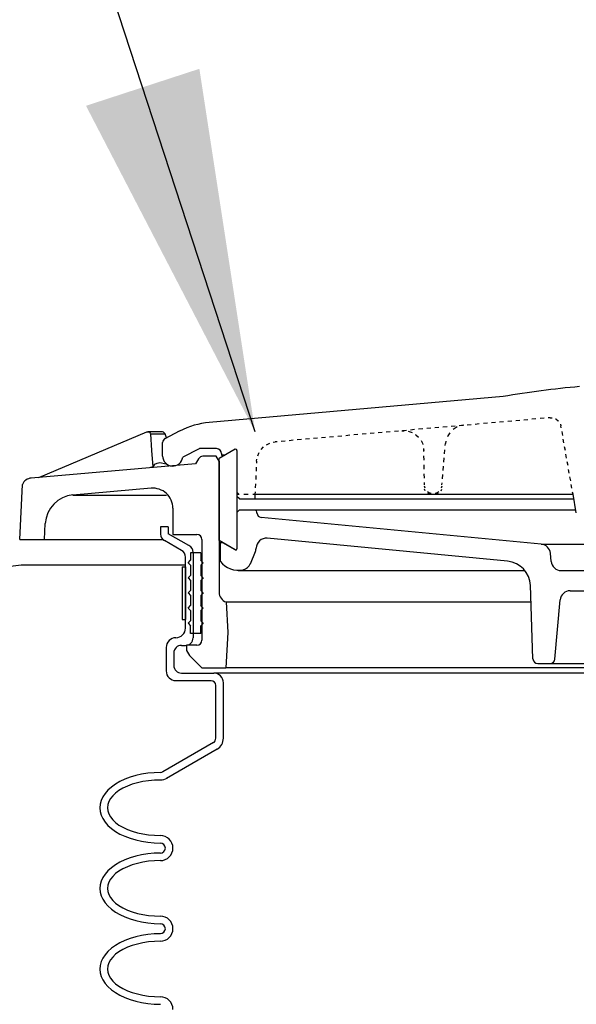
# Model space of a CAD drawing. Extents: x 2893 to 4079, y -406 to 622.
# Tile 39 of 53: x 3445 to 3452, y 497 to 509. Entities that reach past the tile are written whole.
import ezdxf

# ---------------------------------------------------------------- set-up
doc = ezdxf.new("R2010")
doc.units = 0
doc.header["$MEASUREMENT"] = 0
doc.linetypes.add('TANK-SLAB$0$DASHED', pattern=[0.75, 0.5, -0.25])
for name, color, linetype in [('REBAR', 4, 'TANK-SLAB$0$DASHED'), ('SPILL-BUCKET', 1, 'CONTINUOUS'), ('TANK-SLAB', 6, 'CONTINUOUS'), ('TEXT', 3, 'CONTINUOUS')]:
    doc.layers.add(name, color=color, linetype=linetype)
doc.styles.add('SIMPLEX', font='simplex')
doc.dimstyles.new('DIM48', dxfattribs={"dimscale": 48, "dimtxt": 0.09375, "dimasz": 0.09375, "dimexe": 0.0625, "dimexo": 0.0625, "dimgap": 0.0625, "dimtad": 1, "dimdec": 4, "dimzin": 3, "dimdsep": 46, "dimlunit": 4, "dimtxsty": 'SIMPLEX', "dimcen": 0, "dimclrd": 3, "dimclre": 3, "dimclrt": 3, "dimadec": 0, "dimazin": 0, "dimtfac": 1, "dimtdec": 4, "dimtofl": 0, "dimtmove": 2, "dimatfit": 3, "dimfxl": 1, "dimfrac": 2, "dimtolj": 1, "dimtzin": 3, "dimarcsym": 0})

msp = doc.modelspace()

# ---------------------------------------------------------------- linework, layer by layer
at = {"layer": 'REBAR', "const_width": 0.75}
msp.add_lwpolyline([(3445.0544, 497.53689), (3417.01084, 497.53689)], dxfattribs=at)
at = {"layer": 'SPILL-BUCKET', "linetype": 'Continuous'}
for p, q in [((3451.31941, 504.25503), (3447.67311, 503.93304)), ((3451.72562, 503.97675), (3451.67551, 503.97249)), ((3451.82691, 503.98528), (3451.7768, 503.98102)), ((3451.90154, 503.99168), (3451.87702, 503.98955)), ((3451.90154, 503.99168), (3451.925, 503.99062)), ((3451.96871, 503.97889), (3451.97297, 503.97675)), ((3451.97297, 503.97675), (3452.00283, 503.95437)), ((3450.32041, 503.85201), (3450.2703, 503.84775)), ((3450.42063, 503.86161), (3450.37052, 503.85734)), ((3450.52085, 503.87014), (3450.47074, 503.86587)), ((3450.62214, 503.87867), (3450.57203, 503.8744)), ((3450.72236, 503.88826), (3450.67225, 503.884)), ((3450.73515, 503.87227), (3450.69677, 503.84668)), ((3450.74688, 503.87653), (3450.73515, 503.87227)), ((3450.82258, 503.89679), (3450.77247, 503.89253)), ((3450.83004, 503.89999), (3450.80125, 503.89466)), ((3450.9228, 503.90532), (3450.87269, 503.90106)), ((3451.02302, 503.91492), (3450.97291, 503.90959)), ((3451.12324, 503.92345), (3451.07313, 503.91918)), ((3451.22452, 503.93197), (3451.17441, 503.92771)), ((3451.32474, 503.94157), (3451.27463, 503.93624)), ((3451.42496, 503.9501), (3451.37485, 503.94584)), ((3451.52518, 503.95863), (3451.47507, 503.95437)), ((3451.6254, 503.96716), (3451.57529, 503.96289)), ((3452.00283, 503.95437), (3452.00496, 503.9501)), ((3452.02841, 503.91065), (3452.03588, 503.88933)), ((3452.04014, 503.86587), (3452.03588, 503.88933)), ((3445.5589, 503.24856), (3446.89694, 503.8147)), ((3446.89694, 503.8147), (3446.90227, 503.81683)), ((3446.90227, 503.81683), (3446.90867, 503.81683)), ((3446.914, 503.81683), (3446.90867, 503.81683)), ((3446.914, 503.81683), (3446.92253, 503.81576)), ((3447.08459, 503.81683), (3446.914, 503.81683)), ((3446.92253, 503.81576), (3446.93213, 503.81043)), ((3446.93213, 503.81043), (3446.93852, 503.79977)), ((3446.93852, 503.79977), (3446.94172, 503.79018)), ((3446.94172, 503.79018), (3446.95452, 503.58547)), ((3446.94172, 503.79018), (3447.12404, 503.79018)), ((3447.09312, 503.81576), (3447.08459, 503.81683)), ((3447.10378, 503.81256), (3447.09312, 503.81576)), ((3447.11444, 503.80404), (3447.10378, 503.81256)), ((3447.12404, 503.79018), (3447.11444, 503.80404)), ((3447.14216, 503.74326), (3447.12404, 503.79018)), ((3447.12723, 503.7358), (3447.30528, 503.82749)), ((3448.9152, 503.72834), (3448.86509, 503.72407)), ((3449.01542, 503.73687), (3448.96531, 503.7326)), ((3449.11564, 503.74646), (3449.06553, 503.7422)), ((3449.21586, 503.75499), (3449.16575, 503.75073)), ((3449.31608, 503.76352), (3449.26597, 503.75926)), ((3449.41737, 503.77312), (3449.36726, 503.76885)), ((3449.51759, 503.78165), (3449.46748, 503.77738)), ((3449.6178, 503.79018), (3449.5677, 503.78591)), ((3449.71803, 503.79977), (3449.66792, 503.79444)), ((3449.81824, 503.8083), (3449.76814, 503.80404)), ((3449.91847, 503.81683), (3449.86835, 503.81256)), ((3450.01975, 503.82642), (3449.96964, 503.82109)), ((3450.06347, 503.82962), (3450.08905, 503.82962)), ((3450.11997, 503.83496), (3450.06986, 503.83069)), ((3450.13916, 503.82429), (3450.15302, 503.82109)), ((3450.15302, 503.82109), (3450.18821, 503.8083)), ((3450.22019, 503.84348), (3450.17008, 503.83922)), ((3450.23299, 503.78271), (3450.23512, 503.78058)), ((3450.23512, 503.78058), (3450.26923, 503.75073)), ((3450.26923, 503.75073), (3450.2703, 503.74859)), ((3450.63067, 503.76779), (3450.6264, 503.75606)), ((3450.65625, 503.80617), (3450.63067, 503.76779)), ((3452.0572, 503.77205), (3452.04867, 503.81896)), ((3452.07319, 503.67823), (3452.06466, 503.72514)), ((3447.09418, 503.51617), (3447.09418, 503.68249)), ((3447.54837, 503.60679), (3447.34367, 503.50231)), ((3447.76374, 503.60786), (3447.5505, 503.60786)), ((3448.31601, 503.59826), (3448.34693, 503.63025)), ((3448.38318, 503.65584), (3448.39064, 503.66117)), ((3448.39064, 503.66117), (3448.4237, 503.67503)), ((3448.46634, 503.68676), (3448.48873, 503.69102)), ((3448.51325, 503.69315), (3448.48873, 503.69102)), ((3448.61347, 503.70168), (3448.56336, 503.69742)), ((3448.7137, 503.71128), (3448.66358, 503.70595)), ((3448.81498, 503.71981), (3448.76487, 503.71554)), ((3450.30015, 503.70701), (3450.31721, 503.67396)), ((3450.31721, 503.67396), (3450.32148, 503.6601)), ((3450.33214, 503.60999), (3450.33534, 503.5844)), ((3450.60081, 503.64731), (3450.60295, 503.6729)), ((3450.60828, 503.70168), (3450.60295, 503.6729)), ((3452.09025, 503.5844), (3452.08172, 503.63132)), ((3446.95452, 503.58547), (3446.97371, 503.38397)), ((3447.53877, 503.48205), (3447.50359, 503.42128)), ((3447.75841, 503.51297), (3447.59315, 503.51297)), ((3447.79466, 503.45113), (3447.75841, 503.51297)), ((3447.99403, 503.59933), (3447.79466, 503.48418)), ((3447.79466, 502.46813), (3447.79466, 503.48418)), ((3447.82558, 503.54602), (3447.82558, 503.52577)), ((3447.86716, 503.52577), (3447.82558, 503.52577)), ((3447.82558, 503.52577), (3447.86716, 503.52577)), ((3448.01642, 503.58547), (3448.01642, 502.36577)), ((3448.27337, 503.52043), (3448.28616, 503.55242)), ((3448.28616, 503.55242), (3448.29149, 503.56095)), ((3450.33534, 503.57374), (3450.33534, 503.60146)), ((3450.33747, 503.46286), (3450.3364, 503.5183)), ((3450.58269, 503.44154), (3450.58695, 503.49271)), ((3450.59122, 503.54389), (3450.59655, 503.59507)), ((3452.10624, 503.49058), (3452.09771, 503.53749)), ((3447.50359, 503.42128), (3445.46188, 503.24323)), ((3446.97371, 503.38397), (3446.94492, 503.37224)), ((3446.97477, 503.37543), (3446.97371, 503.38397)), ((3446.97477, 503.37543), (3446.99929, 503.41488)), ((3446.99929, 503.41488), (3447.02488, 503.42874)), ((3447.02488, 503.42874), (3447.06113, 503.43407)), ((3447.06113, 503.43407), (3447.1379, 503.42128)), ((3447.79466, 503.45113), (3447.79466, 501.82416)), ((3448.25631, 503.37757), (3448.25417, 503.32639)), ((3448.26057, 503.45433), (3448.25951, 503.42874)), ((3448.26057, 503.45433), (3448.26377, 503.47672)), ((3450.3396, 503.35198), (3450.33854, 503.40742)), ((3450.57309, 503.33812), (3450.57842, 503.38929)), ((3452.1233, 503.39676), (3452.11477, 503.44367)), ((3448.25098, 503.27522), (3448.24884, 503.22404)), ((3450.34174, 503.2411), (3450.34067, 503.29654)), ((3450.56456, 503.2347), (3450.56883, 503.28694)), ((3452.1393, 503.30294), (3452.13077, 503.34985)), ((3452.15635, 503.20911), (3452.14782, 503.25602)), ((3445.32114, 502.47879), (3445.35633, 503.16327)), ((3446.95025, 503.11742), (3445.98004, 503.03213)), ((3448.24565, 503.17286), (3448.24245, 503.12169)), ((3450.3428, 503.15794), (3450.3428, 503.18566)), ((3450.35026, 503.11636), (3450.34387, 503.14194)), ((3450.55603, 503.14194), (3450.5507, 503.11636)), ((3450.55817, 503.15794), (3450.5603, 503.18353)), ((3452.17235, 503.11529), (3452.16382, 503.1622)), ((3445.98004, 503.03213), (3447.14109, 503.03213)), ((3448.04094, 503.04492), (3448.01642, 503.06932)), ((3448.01642, 503.04492), (3448.04414, 503.04492)), ((3448.0484, 502.98309), (3448.01642, 503.014)), ((3448.10065, 503.04492), (3448.15609, 503.04492)), ((3448.21153, 503.04492), (3448.23925, 503.04492)), ((3448.23925, 503.04492), (3448.23605, 502.98309)), ((3448.24031, 503.07051), (3448.23925, 503.04492)), ((3448.23925, 503.04492), (3450.78739, 503.04492)), ((3450.3492, 503.0833), (3450.34387, 503.10676)), ((3450.39078, 503.06305), (3450.37905, 503.07371)), ((3450.4057, 503.04492), (3450.38225, 503.05025)), ((3450.41957, 503.05025), (3450.39078, 503.06305)), ((3450.42383, 503.04919), (3450.41957, 503.05025)), ((3450.4814, 503.05025), (3450.47607, 503.04919)), ((3450.51019, 503.06305), (3450.4814, 503.05025)), ((3450.51339, 503.04919), (3450.491, 503.04492)), ((3450.52192, 503.07371), (3450.51019, 503.06305)), ((3450.55284, 503.1025), (3450.54644, 503.08011)), ((3450.78739, 503.04492), (3452.18514, 503.04492)), ((3452.18514, 503.04492), (3452.18088, 503.06838)), ((3452.22565, 502.81037), (3452.18514, 503.04492)), ((3448.0484, 502.98309), (3448.23925, 502.98309)), ((3448.23925, 502.98309), (3452.1958, 502.98309)), ((3447.22212, 502.86794), (3447.22212, 502.54382)), ((3448.01642, 502.8157), (3448.0484, 502.84768)), ((3448.0484, 502.84768), (3452.21926, 502.84768)), ((3448.26057, 502.83702), (3448.25098, 502.84768)), ((3448.26377, 502.80823), (3448.25951, 502.84768)), ((3451.79172, 502.42335), (3448.31708, 502.75386)), ((3445.62713, 502.47879), (3445.6378, 502.67816)), ((3447.06966, 502.63871), (3447.06966, 502.54809)), ((3447.16348, 502.63871), (3447.06966, 502.63871)), ((3447.16348, 502.63871), (3447.16348, 502.55235)), ((3447.42081, 502.40384), (3447.16348, 502.55235)), ((3447.22212, 502.54382), (3447.51852, 502.54382)), ((3445.32114, 502.47879), (3445.52265, 502.47879)), ((3445.52265, 502.47879), (3445.62713, 502.47879)), ((3447.32661, 502.34552), (3447.11657, 502.46706)), ((3447.58142, 502.48092), (3447.58142, 501.2303)), ((3447.99403, 502.35298), (3447.79466, 502.46813)), ((3447.84157, 502.44041), (3447.80958, 502.44041)), ((3447.80958, 502.44041), (3447.80958, 502.21011)), ((3447.99403, 502.35298), (3447.84157, 502.44041)), ((3451.37379, 502.21118), (3448.39171, 502.49585)), ((3451.79172, 502.42335), (3452.67558, 502.42335)), ((3447.37885, 501.38063), (3447.37885, 502.26129)), ((3447.44176, 502.31673), (3447.44176, 502.22291)), ((3447.5665, 502.31673), (3447.44176, 502.31673)), ((3447.47267, 502.31993), (3447.47267, 501.26016)), ((3447.5665, 502.31673), (3447.5665, 502.22291)), ((3448.18274, 502.17813), (3448.24565, 502.33059)), ((3451.91327, 502.20905), (3451.90474, 502.30927)), ((3447.40977, 502.19199), (3447.44176, 502.22291)), ((3447.40977, 502.19199), (3447.44176, 502.16)), ((3447.44176, 502.16), (3447.44176, 502.03526)), ((3447.59742, 502.19199), (3447.5665, 502.22291)), ((3447.59742, 502.19199), (3447.5665, 502.16)), ((3447.5665, 502.16), (3447.5665, 502.03526)), ((3447.40977, 502.00434), (3447.44176, 502.03526)), ((3447.59742, 502.00434), (3447.5665, 502.03526)), ((3448.03241, 502.0971), (3451.58702, 502.0971)), ((3452.03801, 502.09497), (3453.11804, 502.09497)), ((3447.40977, 502.00434), (3447.44176, 501.97236)), ((3447.44176, 501.97236), (3447.44176, 501.84762)), ((3447.59742, 502.00434), (3447.5665, 501.97236)), ((3447.5665, 501.97236), (3447.5665, 501.84762)), ((3451.68831, 500.99788), (3451.65632, 501.91159)), ((3447.40977, 501.8167), (3447.44176, 501.84762)), ((3447.40977, 501.8167), (3447.44176, 501.78471)), ((3447.44176, 501.78471), (3447.44176, 501.65997)), ((3447.59742, 501.8167), (3447.5665, 501.84762)), ((3447.59742, 501.8167), (3447.5665, 501.78471)), ((3447.5665, 501.78471), (3447.5665, 501.65997)), ((3452.14996, 501.84442), (3452.9144, 501.84442)), ((3447.40977, 501.62905), (3447.44176, 501.65997)), ((3447.59742, 501.62905), (3447.5665, 501.65997)), ((3447.88208, 501.70475), (3451.66378, 501.70475)), ((3447.88208, 501.70475), (3447.90234, 501.32413)), ((3451.96124, 500.99468), (3452.02522, 501.73034)), ((3447.40977, 501.62905), (3447.44176, 501.59707)), ((3447.44176, 501.59707), (3447.44176, 501.47232)), ((3447.59742, 501.62905), (3447.5665, 501.59707)), ((3447.5665, 501.59707), (3447.5665, 501.47232)), ((3447.40977, 501.4414), (3447.44176, 501.47232)), ((3447.40977, 501.4414), (3447.44176, 501.40942)), ((3447.44176, 501.3156), (3447.44176, 501.40942)), ((3447.59742, 501.4414), (3447.5665, 501.47232)), ((3447.59742, 501.4414), (3447.5665, 501.40942)), ((3447.5665, 501.3156), (3447.5665, 501.40942)), ((3447.5665, 501.3156), (3447.44176, 501.3156)), ((3447.90234, 501.32413), (3447.87888, 500.88593)), ((3447.32661, 501.16633), (3447.37885, 501.16633)), ((3447.51852, 501.1674), (3447.39164, 501.1674)), ((3447.39164, 501.1674), (3447.39164, 501.10556)), ((3447.13896, 501.14074), (3447.13896, 500.84861)), ((3447.23278, 501.07251), (3447.23278, 500.91685)), ((3447.39164, 501.10556), (3447.39164, 501.10343)), ((3447.39164, 501.10343), (3447.42789, 501.04159)), ((3447.42789, 501.04159), (3447.58249, 500.88593)), ((3451.74801, 500.93924), (3454.89428, 500.93924)), ((3447.32661, 500.82303), (3447.72855, 500.82303)), ((3447.58249, 500.88593), (3447.87888, 500.88593)), ((3458.91373, 500.82303), (3447.72855, 500.82303)), ((3453.32061, 500.88593), (3447.87888, 500.88593)), ((3458.68877, 500.88593), (3447.95458, 500.88593)), ((3447.25837, 500.7292), (3447.6955, 500.7292)), ((3447.84903, 500.0138), (3447.84903, 500.70255)), ((3447.75521, 500.0138), (3447.75521, 500.66843)), ((3447.72429, 499.95943), (3447.09738, 499.59693)), ((3447.7712, 499.8784), (3447.14429, 499.5159)), ((3446.90974, 499.57881), (3446.83404, 499.56708)), ((3446.98757, 499.58627), (3446.90974, 499.57881)), ((3447.06646, 499.5884), (3446.98757, 499.58627)), ((3446.5643, 499.47646), (3446.50779, 499.4434)), ((3446.62507, 499.50524), (3446.5643, 499.47646)), ((3446.69117, 499.52976), (3446.62507, 499.50524)), ((3446.76047, 499.55109), (3446.69117, 499.52976)), ((3446.78073, 499.46046), (3446.71676, 499.44234)), ((3446.83404, 499.56708), (3446.76047, 499.55109)), ((3446.84896, 499.47539), (3446.78073, 499.46046)), ((3446.9204, 499.48605), (3446.84896, 499.47539)), ((3446.9929, 499.49245), (3446.9204, 499.48605)), ((3447.06646, 499.49458), (3446.9929, 499.49245)), ((3446.38092, 499.32932), (3446.35213, 499.28668)), ((3446.4161, 499.36984), (3446.38092, 499.32932)), ((3446.45875, 499.40822), (3446.4161, 499.36984)), ((3446.50779, 499.4434), (3446.45875, 499.40822)), ((3446.50992, 499.33359), (3446.47474, 499.30054)), ((3446.55257, 499.36557), (3446.50992, 499.33359)), ((3446.60161, 499.39436), (3446.55257, 499.36557)), ((3446.65705, 499.41995), (3446.60161, 499.39436)), ((3446.71676, 499.44234), (3446.65705, 499.41995)), ((3446.33187, 499.2419), (3446.32014, 499.19712)), ((3446.35213, 499.28668), (3446.33187, 499.2419)), ((3446.42569, 499.22697), (3446.41397, 499.18966)), ((3446.44595, 499.26429), (3446.42569, 499.22697)), ((3446.47474, 499.30054), (3446.44595, 499.26429)), ((3446.32014, 499.19712), (3446.31588, 499.15127)), ((3446.31588, 499.15127), (3446.32014, 499.10543)), ((3446.31588, 499.15127), (3446.32014, 499.10543)), ((3446.32014, 499.10543), (3446.33187, 499.05958)), ((3446.32014, 499.10543), (3446.33187, 499.05958)), ((3446.41397, 499.18966), (3446.4097, 499.15127)), ((3446.4097, 499.15127), (3446.41397, 499.11289)), ((3446.41397, 499.11289), (3446.42569, 499.07451)), ((3446.33187, 499.05958), (3446.35213, 499.01587)), ((3446.33187, 499.05958), (3446.35213, 499.01587)), ((3446.35213, 499.01587), (3446.38092, 498.97322)), ((3446.35213, 499.01587), (3446.38092, 498.97322)), ((3446.38092, 498.97322), (3446.4161, 498.93164)), ((3446.38092, 498.97322), (3446.4161, 498.93164)), ((3446.42569, 499.07451), (3446.44595, 499.03719)), ((3446.44595, 499.03719), (3446.47474, 499.00201)), ((3446.47474, 499.00201), (3446.50992, 498.96789)), ((3446.50992, 498.96789), (3446.55257, 498.93591)), ((3446.4161, 498.93164), (3446.45875, 498.89326)), ((3446.4161, 498.93164), (3446.45875, 498.89326)), ((3446.45875, 498.89326), (3446.50779, 498.85808)), ((3446.45875, 498.89326), (3446.50779, 498.85808)), ((3446.50779, 498.85808), (3446.5643, 498.82503)), ((3446.50779, 498.85808), (3446.5643, 498.82503)), ((3446.55257, 498.93591), (3446.60161, 498.90819)), ((3446.60161, 498.90819), (3446.65705, 498.88153)), ((3446.65705, 498.88153), (3446.71676, 498.85914)), ((3446.71676, 498.85914), (3446.78073, 498.84102)), ((3446.78073, 498.84102), (3446.84896, 498.82609)), ((3446.5643, 498.82503), (3446.62507, 498.79624)), ((3446.5643, 498.82503), (3446.62507, 498.79624)), ((3446.62507, 498.79624), (3446.69117, 498.77172)), ((3446.62507, 498.79624), (3446.69117, 498.77172)), ((3446.69117, 498.77172), (3446.76047, 498.75146)), ((3446.69117, 498.77172), (3446.76047, 498.75146)), ((3446.76047, 498.75146), (3446.83404, 498.7344)), ((3446.76047, 498.75146), (3446.83404, 498.7344)), ((3446.83404, 498.7344), (3446.90974, 498.72267)), ((3446.83404, 498.7344), (3446.90974, 498.72267)), ((3446.84896, 498.82609), (3446.9204, 498.81543)), ((3446.90974, 498.72267), (3446.98757, 498.71521)), ((3446.90974, 498.72267), (3446.98757, 498.71521)), ((3446.9204, 498.81543), (3446.9929, 498.80903)), ((3446.98757, 498.71521), (3447.06646, 498.71308)), ((3446.98757, 498.71521), (3447.06646, 498.71308)), ((3446.9929, 498.80903), (3447.06646, 498.8069)), ((3446.5643, 498.47532), (3446.50779, 498.44334)), ((3446.62507, 498.50411), (3446.5643, 498.47532)), ((3446.69117, 498.5297), (3446.62507, 498.50411)), ((3446.76047, 498.54995), (3446.69117, 498.5297)), ((3446.83404, 498.56701), (3446.76047, 498.54995)), ((3446.84896, 498.47532), (3446.78073, 498.4604)), ((3446.90974, 498.57874), (3446.83404, 498.56701)), ((3446.9204, 498.48598), (3446.84896, 498.47532)), ((3446.98757, 498.58514), (3446.90974, 498.57874)), ((3446.9929, 498.49238), (3446.9204, 498.48598)), ((3447.06646, 498.58834), (3446.98757, 498.58514)), ((3447.06646, 498.49451), (3446.9929, 498.49238)), ((3446.4161, 498.36871), (3446.38092, 498.32819)), ((3446.45875, 498.40709), (3446.4161, 498.36871)), ((3446.50779, 498.44334), (3446.45875, 498.40709)), ((3446.55257, 498.36444), (3446.50992, 498.33352)), ((3446.60161, 498.39323), (3446.55257, 498.36444)), ((3446.65705, 498.41882), (3446.60161, 498.39323)), ((3446.71676, 498.4412), (3446.65705, 498.41882)), ((3446.78073, 498.4604), (3446.71676, 498.4412)), ((3446.33187, 498.24076), (3446.32014, 498.19599)), ((3446.35213, 498.28554), (3446.33187, 498.24076)), ((3446.38092, 498.32819), (3446.35213, 498.28554)), ((3446.42569, 498.2269), (3446.41397, 498.18852)), ((3446.44595, 498.26422), (3446.42569, 498.2269)), ((3446.47474, 498.2994), (3446.44595, 498.26422)), ((3446.50992, 498.33352), (3446.47474, 498.2994)), ((3446.32014, 498.19599), (3446.31588, 498.15014)), ((3446.31588, 498.15014), (3446.32014, 498.10429)), ((3446.31588, 498.15014), (3446.32014, 498.10429)), ((3446.32014, 498.10429), (3446.33187, 498.05952)), ((3446.32014, 498.10429), (3446.33187, 498.05952)), ((3446.41397, 498.18852), (3446.4097, 498.15014)), ((3446.4097, 498.15014), (3446.41397, 498.11176)), ((3446.41397, 498.11176), (3446.42569, 498.07338)), ((3446.33187, 498.05952), (3446.35213, 498.01474)), ((3446.33187, 498.05952), (3446.35213, 498.01474)), ((3446.35213, 498.01474), (3446.38092, 497.97209)), ((3446.35213, 498.01474), (3446.38092, 497.97209)), ((3446.42569, 498.07338), (3446.44595, 498.03606)), ((3446.44595, 498.03606), (3446.47474, 498.00088)), ((3446.47474, 498.00088), (3446.50992, 497.96676)), ((3446.38092, 497.97209), (3446.4161, 497.93158)), ((3446.38092, 497.97209), (3446.4161, 497.93158)), ((3446.4161, 497.93158), (3446.45875, 497.89319)), ((3446.4161, 497.93158), (3446.45875, 497.89319)), ((3446.45875, 497.89319), (3446.50779, 497.85694)), ((3446.45875, 497.89319), (3446.50779, 497.85694)), ((3446.50992, 497.96676), (3446.55257, 497.93584)), ((3446.55257, 497.93584), (3446.60161, 497.90705)), ((3446.60161, 497.90705), (3446.65705, 497.88146)), ((3446.65705, 497.88146), (3446.71676, 497.85908)), ((3446.71676, 497.85908), (3446.78073, 497.83988)), ((3446.50779, 497.85694), (3446.5643, 497.82496)), ((3446.50779, 497.85694), (3446.5643, 497.82496)), ((3446.5643, 497.82496), (3446.62507, 497.79617)), ((3446.5643, 497.82496), (3446.62507, 497.79617)), ((3446.62507, 497.79617), (3446.69117, 497.77058)), ((3446.62507, 497.79617), (3446.69117, 497.77058)), ((3446.69117, 497.77058), (3446.76047, 497.75033)), ((3446.69117, 497.77058), (3446.76047, 497.75033)), ((3446.76047, 497.75033), (3446.83404, 497.73327)), ((3446.76047, 497.75033), (3446.83404, 497.73327)), ((3446.78073, 497.83988), (3446.84896, 497.82496)), ((3446.84896, 497.82496), (3446.9204, 497.8143)), ((3446.9204, 497.8143), (3446.9929, 497.8079)), ((3446.9929, 497.8079), (3447.06646, 497.80577)), ((3446.83404, 497.73327), (3446.90974, 497.72154)), ((3446.83404, 497.73327), (3446.90974, 497.72154)), ((3446.90974, 497.72154), (3446.98757, 497.71514)), ((3446.90974, 497.72154), (3446.98757, 497.71514)), ((3446.98757, 497.71514), (3447.06646, 497.71194)), ((3446.98757, 497.71514), (3447.06646, 497.71194)), ((3446.62507, 497.50404), (3446.5643, 497.47419)), ((3446.69117, 497.52856), (3446.62507, 497.50404)), ((3446.76047, 497.54882), (3446.69117, 497.52856)), ((3446.83404, 497.56588), (3446.76047, 497.54882)), ((3446.90974, 497.57761), (3446.83404, 497.56588)), ((3446.98757, 497.58507), (3446.90974, 497.57761)), ((3447.06646, 497.5872), (3446.98757, 497.58507)), ((3447.06646, 497.49338), (3446.9929, 497.49125)), ((3446.45875, 497.40702), (3446.4161, 497.36864)), ((3446.50779, 497.4422), (3446.45875, 497.40702)), ((3446.5643, 497.47419), (3446.50779, 497.4422)), ((3446.60161, 497.39209), (3446.55257, 497.36331)), ((3446.65705, 497.41875), (3446.60161, 497.39209)), ((3446.71676, 497.44114), (3446.65705, 497.41875)), ((3446.78073, 497.45926), (3446.71676, 497.44114)), ((3446.84896, 497.47419), (3446.78073, 497.45926)), ((3446.9204, 497.48485), (3446.84896, 497.47419)), ((3446.9929, 497.49125), (3446.9204, 497.48485)), ((3446.35213, 497.28441), (3446.33187, 497.2407)), ((3446.38092, 497.32706), (3446.35213, 497.28441)), ((3446.4161, 497.36864), (3446.38092, 497.32706)), ((3446.44595, 497.26309), (3446.42569, 497.22577)), ((3446.47474, 497.29827), (3446.44595, 497.26309)), ((3446.50992, 497.33239), (3446.47474, 497.29827)), ((3446.55257, 497.36331), (3446.50992, 497.33239)), ((3446.32014, 497.19485), (3446.31588, 497.14901)), ((3446.31588, 497.14901), (3446.32014, 497.10316)), ((3446.31588, 497.14901), (3446.32014, 497.10316)), ((3446.33187, 497.2407), (3446.32014, 497.19485)), ((3446.41397, 497.18739), (3446.4097, 497.14901)), ((3446.4097, 497.14901), (3446.41397, 497.11063)), ((3446.42569, 497.22577), (3446.41397, 497.18739)), ((3446.32014, 497.10316), (3446.33187, 497.05838)), ((3446.32014, 497.10316), (3446.33187, 497.05838)), ((3446.33187, 497.05838), (3446.35213, 497.0136)), ((3446.33187, 497.05838), (3446.35213, 497.0136)), ((3446.35213, 497.0136), (3446.38092, 496.97096)), ((3446.35213, 497.0136), (3446.38092, 496.97096)), ((3446.41397, 497.11063), (3446.42569, 497.07331)), ((3446.42569, 497.07331), (3446.44595, 497.03599)), ((3446.44595, 497.03599), (3446.47474, 496.99974)), ((3446.38092, 496.97096), (3446.4161, 496.93044)), ((3446.38092, 496.97096), (3446.4161, 496.93044)), ((3446.4161, 496.93044), (3446.45875, 496.89206)), ((3446.4161, 496.93044), (3446.45875, 496.89206)), ((3446.45875, 496.89206), (3446.50779, 496.85688)), ((3446.45875, 496.89206), (3446.50779, 496.85688)), ((3446.47474, 496.99974), (3446.50992, 496.96669)), ((3446.50992, 496.96669), (3446.55257, 496.93471)), ((3446.55257, 496.93471), (3446.60161, 496.90592)), ((3446.60161, 496.90592), (3446.65705, 496.88033)), ((3446.50779, 496.85688), (3446.5643, 496.82383)), ((3446.50779, 496.85688), (3446.5643, 496.82383)), ((3446.5643, 496.82383), (3446.62507, 496.79504)), ((3446.5643, 496.82383), (3446.62507, 496.79504)), ((3446.62507, 496.79504), (3446.69117, 496.77052)), ((3446.62507, 496.79504), (3446.69117, 496.77052)), ((3446.65705, 496.88033), (3446.71676, 496.85794)), ((3446.69117, 496.77052), (3446.76047, 496.74919)), ((3446.69117, 496.77052), (3446.76047, 496.74919)), ((3446.71676, 496.85794), (3446.78073, 496.83982)), ((3446.78073, 496.83982), (3446.84896, 496.82489)), ((3446.84896, 496.82489), (3446.9204, 496.81423)), ((3446.9204, 496.81423), (3446.9929, 496.80783)), ((3446.9929, 496.80783), (3447.06646, 496.8057)), ((3446.76047, 496.74919), (3446.83404, 496.7332)), ((3446.76047, 496.74919), (3446.83404, 496.7332)), ((3446.83404, 496.7332), (3446.90974, 496.72147)), ((3446.83404, 496.7332), (3446.90974, 496.72147)), ((3446.90974, 496.72147), (3446.98757, 496.71401)), ((3446.90974, 496.72147), (3446.98757, 496.71401)), ((3446.98757, 496.71401), (3447.06646, 496.71188)), ((3446.98757, 496.71401), (3447.06646, 496.71188))]:
    msp.add_line(p, q, dxfattribs=at)
at = {"layer": 'SPILL-BUCKET', "color": 7, "linetype": 'Continuous'}
for p, q in [((3447.33834, 502.14081), (3447.37885, 502.14081)), ((3447.33834, 502.14081), (3447.33834, 501.48938)), ((3447.37885, 502.14081), (3447.37885, 501.48938)), ((3447.33834, 501.48938), (3447.37885, 501.48938))]:
    msp.add_line(p, q, dxfattribs=at)
at = {"layer": 'SPILL-BUCKET', "linetype": 'Continuous'}
for centre, radius, start, end in [((3453.32061, 492.66577), 11.75985, 95.138936, 99.797941), ((3447.76054, 502.93617), 1.00007, 95.012047, 117.084169), ((3447.15389, 503.68249), 0.05971, 116.565051, 180), ((3447.76374, 503.54602), 0.06184, 0, 90), ((3447.21893, 503.51617), 0.12474, 180, 353.605602), ((3447.59315, 503.45113), 0.06184, 90, 149.886267), ((3448.00149, 503.58547), 0.01493, 0, 120.256437), ((3445.47361, 503.11849), 0.12474, 94.92711, 158.927273), ((3446.97264, 502.86794), 0.24948, 0, 94.906067), ((3446.01309, 502.65897), 0.37529, 94.899092, 177.064327), ((3448.32348, 502.81356), 0.05971, 184.085617, 264.897835), ((3447.16348, 502.54809), 0.09382, 180, 239.931417), ((3447.51852, 502.48092), 0.06184, 0, 90), ((3447.37885, 502.31993), 0.09382, 0, 63.434949), ((3448.37998, 502.3711), 0.12474, 84.582978, 180), ((3451.78, 502.29861), 0.12474, 4.92711, 84.582978), ((3447.28503, 502.26129), 0.09382, 0, 63.434949), ((3448.00149, 502.36577), 0.01493, 239.743563, 0), ((3448.00149, 502.36577), 0.01493, 239.743563, 0), ((3448.12943, 502.37857), 0.12474, 337.833654, 0), ((3448.03241, 502.37324), 0.27614, 216.20627, 282.911891), ((3448.06653, 502.2261), 0.12474, 282.847705, 337.833654), ((3451.34393, 501.89986), 0.31239, 1.954729, 84.717124), ((3452.03801, 502.21971), 0.12474, 184.92711, 270), ((3447.9194, 501.82416), 0.12474, 180, 252.499139), ((3452.14996, 501.71967), 0.12474, 90, 175.07289), ((3447.25837, 501.38063), 0.11941, 270, 0), ((3447.25837, 501.14074), 0.11941, 90, 180), ((3447.32661, 501.07251), 0.09382, 90, 180), ((3447.37885, 501.26016), 0.09382, 270, 0), ((3447.51852, 501.2303), 0.06184, 270, 0), ((3447.32661, 500.91685), 0.09382, 180, 270), ((3451.74801, 501.00001), 0.05971, 181.02303, 270), ((3451.90047, 501.00001), 0.05971, 270, 355.914383), ((3447.25837, 500.84861), 0.11941, 180, 270), ((3447.72855, 500.70255), 0.11941, 0, 90), ((3447.6955, 500.66843), 0.05971, 0, 90), ((3447.6923, 500.0138), 0.06184, 300.113733, 0), ((3447.6923, 500.0138), 0.15566, 300.086505, 0), ((3447.06646, 499.65131), 0.06184, 270, 302.319617), ((3447.06646, 499.65131), 0.15566, 270, 301.838947), ((3447.06646, 498.65017), 0.15566, 0, 90), ((3447.06646, 498.65017), 0.06184, 0, 90), ((3447.06646, 498.65017), 0.15566, 270, 0), ((3447.06646, 498.65017), 0.06184, 270, 0), ((3447.06646, 497.65011), 0.15566, 0, 90), ((3447.06646, 497.65011), 0.06184, 0, 90), ((3447.06646, 497.65011), 0.15566, 270, 0), ((3447.06646, 497.65011), 0.06184, 270, 0), ((3447.06646, 496.64897), 0.15566, 0, 90)]:
    msp.add_arc(centre, radius, start, end, dxfattribs=at)
at = {"layer": 'TANK-SLAB', "color": 2, "linetype": 'Continuous'}
for p, q in [((3445.32114, 502.47882), (3447.09728, 502.47879)), ((3437.34036, 501.16629), (3445.34036, 502.16629)), ((3445.34036, 502.16629), (3447.37885, 502.16629))]:
    msp.add_line(p, q, dxfattribs=at)

# ---------------------------------------------------------------- leaders
at = {"layer": 'TEXT'}
msp.add_leader([(3448.243, 503.8147), (3418.03761, 596.37341), (3394.71439, 596.37341)], dimstyle='DIM48', override={"dimgap": 0.0625, "dimtad": 0}, dxfattribs=at)

doc.saveas('drawing.dxf')
